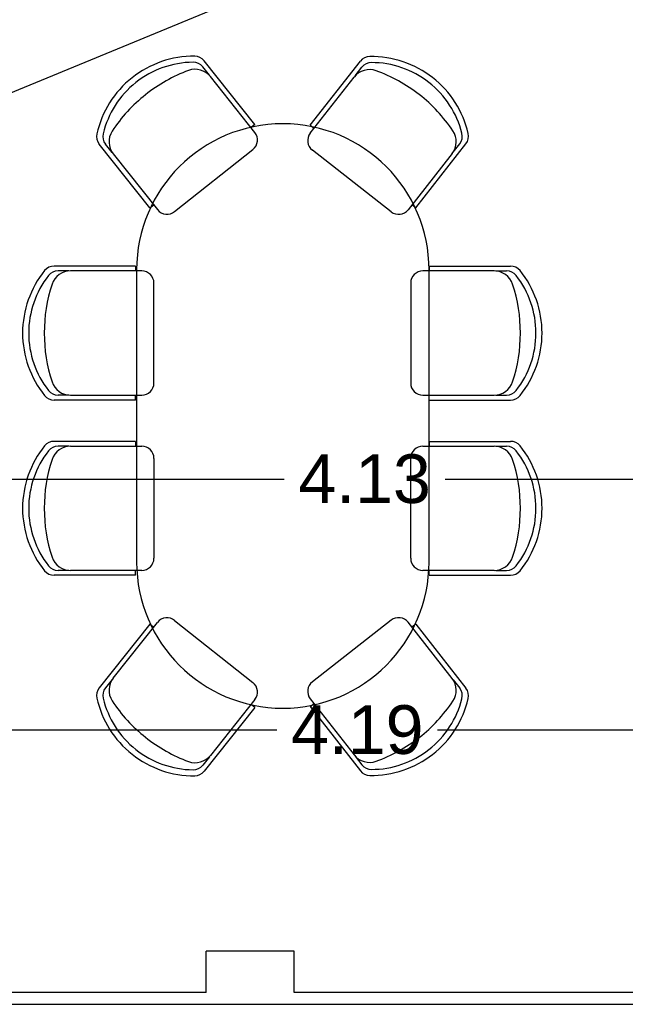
# Model space of a CAD drawing. Header units: metres. Extents: x -1 to 438, y -6 to 57.
# Tile 7 of 31: x 406.81 to 409.3, y 13.2 to 17.24. Entities that reach past the tile are written whole.
import ezdxf

# ---------------------------------------------------------------- set-up
doc = ezdxf.new("R2010")
doc.units = ezdxf.units.M
doc.header["$PDMODE"] = 65
doc.linetypes.add('CONTINUA', pattern=[0])
for name, color, linetype, lineweight in [('PB COTES', 7, 'CONTINUA', 25), ('PB LOCALS', 7, 'CONTINUA', 25), ('PB MOBLES', 7, 'CONTINUA', 25), ('PB MURS++', 7, 'CONTINUA', 25), ('PSC MURS ACTUAL', 7, 'CONTINUA', 25)]:
    doc.layers.add(name, color=color, linetype=linetype, lineweight=lineweight)
doc.styles.add('ARIAL', font='arial.ttf')
doc.dimstyles.new('DIMSTYLE_5', dxfattribs={"dimtxt": 0.2, "dimasz": 0.2, "dimexe": 0, "dimexo": 1e-06, "dimgap": 0.1, "dimtad": 0, "dimrnd": 0.01, "dimzin": 4, "dimdsep": 46, "dimtxsty": 'ARIAL', "dimblk1": 'ALL_ML_STRICH', "dimblk2": 'ALL_ML_STRICH', "dimsah": 1, "dimcen": 0, "dimse1": 1, "dimse2": 1, "dimclrd": 2, "dimclre": 2, "dimclrt": 2, "dimadec": 0, "dimazin": 0, "dimtfac": 1, "dimtdec": 0, "dimtix": 1, "dimtmove": 2, "dimatfit": 3, "dimfxl": 0, "dimtzin": 0, "dimlwd": 0, "dimlwe": 35, "dimarcsym": 0})

# ---------------------------------------------------------------- blocks, each defined once
blk = doc.blocks.new('OBJETO_COMPLEJO_0')
at = {"layer": 'PB MOBLES', "linetype": 'CONTINUA', "transparency": 33554687}
for p, q in [((407.2928, 16.2165), (407.2928, 15.0165)), ((408.4927, 15.0165), (408.4927, 16.2165))]:
    blk.add_line(p, q, dxfattribs=at)
for centre, start, end in [((407.8928, 16.2165), 0.0001, 179.9999), ((407.8928, 15.0165), 180.0001, 359.9999)]:
    blk.add_arc(centre, 0.5999, start, end, dxfattribs=at)
blk = doc.blocks.new('ALL_ML_STRICH')
at = {"color": 0, "linetype": 'ByBlock', "lineweight": -2}
for p, q in [((0, -0.5), (0, 0.5)), ((-0.3, -0.3), (0.3, 0.3)), ((-1, 0), (0.5, 0))]:
    blk.add_line(p, q, dxfattribs=at)
blk = doc.blocks.new('*D141')
at = {"layer": 'DEFPOINTS', "color": 2, "linetype": 'CONTINUA', "lineweight": 35, "transparency": 33554687}
for p in [(406.0913, 14.3274), (406.0913, 13.2006), (410.2764, 13.2006)]:
    blk.add_point(p, dxfattribs=at)
at = {"layer": 'PB COTES', "color": 2, "linetype": 'CONTINUA', "lineweight": -2, "transparency": 33554687}
for p, q in [((406.0913, 14.3274), (407.8681, 14.3274)), ((408.5281, 14.3274), (410.2764, 14.3274))]:
    blk.add_line(p, q, dxfattribs=at)
at = {"layer": 'PB COTES', "color": 2, "linetype": 'CONTINUA', "lineweight": 35, "transparency": 33554687, "xscale": 0.2, "yscale": 0.2, "zscale": 0.2, "rotation": 180}
blk.add_blockref('ALL_ML_STRICH', (406.0913, 14.3274), dxfattribs=at)
at = {"layer": 'PB COTES', "color": 2, "linetype": 'CONTINUA', "lineweight": 35, "transparency": 33554687, "xscale": 0.2, "yscale": 0.2, "zscale": 0.2}
blk.add_blockref('ALL_ML_STRICH', (410.2764, 14.3274), dxfattribs=at)
at = {"layer": 'PB COTES', "color": 2, "linetype": 'CONTINUA', "lineweight": 35, "transparency": 33554687, "insert": (408.1981, 14.3274), "char_height": 0.2, "width": 0.8, "attachment_point": 5, "style": 'ARIAL'}
blk.add_mtext('\\A1;{\\A1;{4.19\\H0.132000;\\S^ ;}}', dxfattribs=at)
blk = doc.blocks.new('*D171')
at = {"layer": 'DEFPOINTS', "color": 2, "linetype": 'CONTINUA', "lineweight": 35, "transparency": 33554687}
for p in [(410.2764, 16.6826), (406.1513, 15.3577), (406.1513, 13.5717)]:
    blk.add_point(p, dxfattribs=at)
at = {"layer": 'PB COTES', "color": 2, "linetype": 'CONTINUA', "lineweight": -2, "transparency": 33554687}
for p, q in [((406.1513, 15.3577), (407.8983, 15.3577)), ((408.5583, 15.3577), (410.2764, 15.3577))]:
    blk.add_line(p, q, dxfattribs=at)
at = {"layer": 'PB COTES', "color": 2, "linetype": 'CONTINUA', "lineweight": 35, "transparency": 33554687, "xscale": 0.2, "yscale": 0.2, "zscale": 0.2, "rotation": 180}
blk.add_blockref('ALL_ML_STRICH', (406.1513, 15.3577), dxfattribs=at)
at = {"layer": 'PB COTES', "color": 2, "linetype": 'CONTINUA', "lineweight": 35, "transparency": 33554687, "xscale": 0.2, "yscale": 0.2, "zscale": 0.2}
blk.add_blockref('ALL_ML_STRICH', (410.2764, 15.3577), dxfattribs=at)
at = {"layer": 'PB COTES', "color": 2, "linetype": 'CONTINUA', "lineweight": 35, "transparency": 33554687, "insert": (408.2283, 15.3577), "char_height": 0.2, "width": 0.8, "attachment_point": 5, "style": 'ARIAL'}
blk.add_mtext('\\A1;{\\A1;{4.13\\H0.132000;\\S^ ;}}', dxfattribs=at)

msp = doc.modelspace()

# ---------------------------------------------------------------- linework, layer by layer
at = {"layer": 'PB LOCALS', "color": 7, "linetype": 'CONTINUA', "lineweight": 25, "transparency": 33554687}
msp.add_line((406.14645, 13.20078), (410.27645, 13.20078), dxfattribs=at)
at = {"layer": 'PB MOBLES', "color": 180, "transparency": 33554687}
for p, q in [((407.77784, 16.81342), (407.5698, 17.07517)), ((408.00508, 16.81008), (408.21101, 17.07348)), ((407.59151, 17.01571), (407.56413, 17.05016)), ((408.18978, 17.01386), (408.21689, 17.04853)), ((407.77793, 16.78117), (407.59604, 17.01001)), ((408.00525, 16.77783), (408.1853, 17.00812)), ((407.77784, 16.81342), (407.76219, 16.80097)), ((408.00508, 16.81008), (408.02083, 16.79776)), ((407.34728, 16.4712), (407.13924, 16.73294)), ((407.19226, 16.69838), (407.16488, 16.73282)), ((407.44893, 16.45581), (407.7699, 16.71092)), ((408.33685, 16.45512), (408.01385, 16.70764)), ((408.43837, 16.47132), (408.64431, 16.73473)), ((408.59157, 16.69974), (408.61867, 16.73441)), ((407.19679, 16.69268), (407.37868, 16.46384)), ((408.58708, 16.694), (408.40704, 16.46371)), ((407.34728, 16.4712), (407.36294, 16.48364)), ((408.43837, 16.47132), (408.42262, 16.48364)), ((407.28865, 16.23215), (406.9543, 16.23215)), ((407.28865, 16.23215), (407.28865, 16.21215)), ((408.49273, 16.23215), (408.49273, 16.21215)), ((408.49273, 16.23215), (408.82708, 16.23215)), ((407.01435, 16.21215), (406.97035, 16.21215)), ((407.31395, 16.21215), (407.02163, 16.21215)), ((408.75975, 16.21215), (408.46743, 16.21215)), ((408.76703, 16.21215), (408.81104, 16.21215)), ((407.36395, 15.75215), (407.36395, 16.16215)), ((408.41743, 16.16215), (408.41743, 15.75215)), ((407.01435, 15.70215), (406.97035, 15.70215)), ((407.02163, 15.70215), (407.31395, 15.70215)), ((407.28865, 15.68215), (407.28865, 15.70215)), ((408.46743, 15.70215), (408.75975, 15.70215)), ((408.49273, 15.68215), (408.49273, 15.70215)), ((408.76703, 15.70215), (408.81104, 15.70215)), ((407.28865, 15.68215), (406.9543, 15.68215)), ((408.49273, 15.68215), (408.82708, 15.68215)), ((407.28865, 15.51243), (406.9543, 15.51243)), ((407.01435, 15.49243), (406.97035, 15.49243)), ((407.02163, 15.49243), (407.31395, 15.49243)), ((407.28865, 15.51243), (407.28865, 15.49243)), ((408.46743, 15.49243), (408.75975, 15.49243)), ((408.49273, 15.51243), (408.49273, 15.49243)), ((408.49273, 15.51243), (408.82708, 15.51243)), ((408.76703, 15.49243), (408.81104, 15.49243)), ((407.36395, 15.44243), (407.36395, 15.03243)), ((408.41743, 15.03243), (408.41743, 15.44243)), ((407.28865, 14.96243), (406.9543, 14.96243)), ((407.01435, 14.98243), (406.97035, 14.98243)), ((407.31395, 14.98243), (407.02163, 14.98243)), ((407.28865, 14.96243), (407.28865, 14.98243)), ((408.75975, 14.98243), (408.46743, 14.98243)), ((408.49273, 14.96243), (408.49273, 14.98243)), ((408.49273, 14.96243), (408.82708, 14.96243)), ((408.76703, 14.98243), (408.81104, 14.98243)), ((407.34728, 14.76174), (407.13924, 14.5)), ((407.19679, 14.54026), (407.37868, 14.7691)), ((407.34728, 14.76174), (407.36294, 14.7493)), ((407.44893, 14.77713), (407.7699, 14.52202)), ((408.33685, 14.77782), (408.01385, 14.52529)), ((408.58708, 14.53893), (408.40704, 14.76923)), ((408.43837, 14.76162), (408.42262, 14.7493)), ((408.43837, 14.76162), (408.64431, 14.49821)), ((407.19226, 14.53456), (407.16488, 14.50011)), ((408.59157, 14.5332), (408.61867, 14.49853)), ((407.77793, 14.45177), (407.59604, 14.22293)), ((408.00508, 14.42286), (408.02083, 14.43518)), ((408.00525, 14.45511), (408.1853, 14.22481)), ((407.77784, 14.41952), (407.5698, 14.15777)), ((407.77784, 14.41952), (407.76219, 14.43196)), ((408.00508, 14.42286), (408.21101, 14.15945)), ((407.59151, 14.21723), (407.56413, 14.18278)), ((408.18978, 14.21908), (408.21689, 14.18441))]:
    msp.add_line(p, q, dxfattribs=at)
for centre, radius, start, end in [((407.52811, 16.68565), 0.40842, 89.59367, 128.47884), ((407.52811, 16.68565), 0.38342, 90.53804, 128.47884), ((407.52498, 17.01905), 0.05, 38.47884, 90.53804), ((407.53066, 17.04405), 0.05, 38.47884, 89.59367), ((408.2504, 17.04269), 0.05, 90.86645, 141.98127), ((408.25628, 17.01773), 0.05, 89.92208, 141.98127), ((408.25582, 16.68431), 0.40842, 51.98127, 90.86645), ((408.25582, 16.68431), 0.38342, 51.98127, 89.92208), ((407.72516, 16.44011), 0.63435, 110.23694, 128.61194), ((407.53341, 16.96023), 0.08, 38.47884, 110.23694), ((408.24832, 16.95885), 0.08, 70.22317, 141.98127), ((408.06076, 16.4372), 0.63435, 51.84817, 70.22317), ((407.52811, 16.68565), 0.40842, 128.47884, 167.36401), ((407.52811, 16.68565), 0.38342, 128.47884, 166.41964), ((408.25582, 16.68431), 0.38342, 14.04047, 51.98127), ((408.25582, 16.68431), 0.40842, 13.0961, 51.98127), ((407.72285, 16.43827), 0.63435, 128.34573, 146.72074), ((408.06308, 16.43539), 0.63435, 33.73938, 52.11438), ((407.25942, 16.74245), 0.08, 146.72074, 218.47884), ((407.73878, 16.75006), 0.05, 308.47884, 38.47884), ((408.52406, 16.74328), 0.08, 321.98127, 33.73938), ((407.17838, 16.76405), 0.05, 167.36401, 218.47884), ((407.20402, 16.76394), 0.05, 166.41964, 218.47884), ((408.04464, 16.74703), 0.05, 141.98127, 231.98127), ((408.57928, 16.7652), 0.05, 321.98127, 14.04047), ((408.60492, 16.76553), 0.05, 321.98127, 13.0961), ((407.41782, 16.49495), 0.05, 218.47884, 308.47884), ((408.36765, 16.49451), 0.05, 231.98127, 321.98127), ((407.23329, 15.95715), 0.40842, 141.11483, 180), ((406.9543, 16.18215), 0.05, 90, 141.11483), ((408.82708, 16.18215), 0.05, 38.88517, 90), ((408.54809, 15.95715), 0.40842, 0, 38.88517), ((407.23329, 15.95715), 0.38342, 142.0592, 180), ((406.97035, 16.16215), 0.05, 90, 142.0592), ((407.02163, 16.13215), 0.08, 90, 161.7581), ((407.31395, 16.16215), 0.05, 0, 90), ((408.46743, 16.16215), 0.05, 90, 180), ((408.75975, 16.13215), 0.08, 18.2419, 90), ((408.81104, 16.16215), 0.05, 37.9408, 90), ((408.54809, 15.95715), 0.38342, 0, 37.9408), ((407.54812, 15.95862), 0.63435, 161.7581, 180.1331), ((408.23327, 15.95862), 0.63435, 359.8669, 18.2419), ((407.23329, 15.95715), 0.40842, 180, 218.88517), ((407.23329, 15.95715), 0.38342, 180, 217.9408), ((407.54812, 15.95567), 0.63435, 179.8669, 198.2419), ((408.23327, 15.95567), 0.63435, 341.7581, 0.1331), ((408.54809, 15.95715), 0.38342, 322.0592, 0), ((408.54809, 15.95715), 0.40842, 321.11483, 0), ((407.02163, 15.78215), 0.08, 198.2419, 270), ((407.31395, 15.75215), 0.05, 270, 0), ((408.46743, 15.75215), 0.05, 180, 270), ((408.75975, 15.78215), 0.08, 270, 341.7581), ((406.9543, 15.73215), 0.05, 218.88517, 270), ((406.97035, 15.75215), 0.05, 217.9408, 270), ((408.81104, 15.75215), 0.05, 270, 322.0592), ((408.82708, 15.73215), 0.05, 270, 321.11483), ((407.23329, 15.23743), 0.40842, 141.11483, 180), ((406.9543, 15.46243), 0.05, 90, 141.11483), ((406.97035, 15.44243), 0.05, 90, 142.0592), ((407.02163, 15.41243), 0.08, 90, 161.7581), ((407.31395, 15.44243), 0.05, 0, 90), ((408.46743, 15.44243), 0.05, 90, 180), ((408.75975, 15.41243), 0.08, 18.2419, 90), ((408.81104, 15.44243), 0.05, 37.9408, 90), ((408.82708, 15.46243), 0.05, 38.88517, 90), ((408.54809, 15.23743), 0.40842, 0, 38.88517), ((407.23329, 15.23743), 0.38342, 142.0592, 180), ((408.54809, 15.23743), 0.38342, 0, 37.9408), ((407.54812, 15.2389), 0.63435, 161.7581, 180.1331), ((408.23327, 15.2389), 0.63435, 359.8669, 18.2419), ((407.23329, 15.23743), 0.40842, 180, 218.88517), ((407.23329, 15.23743), 0.38342, 180, 217.9408), ((407.54812, 15.23596), 0.63435, 179.8669, 198.2419), ((408.23327, 15.23596), 0.63435, 341.7581, 0.1331), ((408.54809, 15.23743), 0.38342, 322.0592, 0), ((408.54809, 15.23743), 0.40842, 321.11483, 0), ((406.97035, 15.03243), 0.05, 217.9408, 270), ((407.02163, 15.06243), 0.08, 198.2419, 270), ((407.31395, 15.03243), 0.05, 270, 0), ((408.46743, 15.03243), 0.05, 180, 270), ((408.75975, 15.06243), 0.08, 270, 341.7581), ((408.81104, 15.03243), 0.05, 270, 322.0592), ((406.9543, 15.01243), 0.05, 218.88517, 270), ((408.82708, 15.01243), 0.05, 270, 321.11483), ((407.41782, 14.73799), 0.05, 51.52116, 141.52116), ((408.36765, 14.73843), 0.05, 38.01873, 128.01873), ((407.25942, 14.49048), 0.08, 141.52116, 213.27926), ((407.73878, 14.48288), 0.05, 321.52116, 51.52116), ((408.04464, 14.4859), 0.05, 128.01873, 218.01873), ((408.52406, 14.48966), 0.08, 326.26062, 38.01873), ((407.17838, 14.46888), 0.05, 141.52116, 192.63599), ((407.20402, 14.469), 0.05, 141.52116, 193.58036), ((408.57928, 14.46773), 0.05, 345.95953, 38.01873), ((408.60492, 14.46741), 0.05, 346.9039, 38.01873), ((407.52811, 14.54729), 0.40842, 192.63599, 231.52116), ((407.52811, 14.54729), 0.38342, 193.58036, 231.52116), ((407.72285, 14.79466), 0.63435, 213.27926, 231.65427), ((408.06308, 14.79755), 0.63435, 307.88562, 326.26062), ((408.25582, 14.54862), 0.38342, 308.01873, 345.95953), ((408.25582, 14.54862), 0.40842, 308.01873, 346.9039), ((407.72516, 14.79283), 0.63435, 231.38806, 249.76306), ((408.06076, 14.79574), 0.63435, 289.77683, 308.15183), ((407.52811, 14.54729), 0.38342, 231.52116, 269.46196), ((408.25582, 14.54862), 0.38342, 270.07792, 308.01873), ((407.52811, 14.54729), 0.40842, 231.52116, 270.40633), ((407.53341, 14.2727), 0.08, 249.76306, 321.52116), ((408.24832, 14.27409), 0.08, 218.01873, 289.77683), ((408.25582, 14.54862), 0.40842, 269.13355, 308.01873), ((407.52498, 14.21389), 0.05, 269.46196, 321.52116), ((407.53066, 14.18888), 0.05, 270.40633, 321.52116), ((408.2504, 14.19025), 0.05, 218.01873, 269.13355), ((408.25628, 14.21521), 0.05, 218.01873, 270.07792)]:
    msp.add_arc(centre, radius, start, end, dxfattribs=at)
at = {"layer": 'PB MURS++', "color": 7, "linetype": 'CONTINUA', "lineweight": 25, "transparency": 33554687}
msp.add_line((391.69645, 13.20078), (410.27645, 13.20078), dxfattribs=at)
at = {"layer": 'PSC MURS ACTUAL', "transparency": 33554687}
msp.add_line((412.61091, 19.34959), (406.67134, 16.90008), dxfattribs=at)
at = {"layer": 'PSC MURS ACTUAL', "color": 180, "linetype": 'CONTINUA', "transparency": 33554687}
for p, q in [((407.57874, 13.24959), (407.57874, 13.41859)), ((407.93874, 13.41859), (407.57874, 13.41859)), ((407.93874, 13.24959), (407.93874, 13.41859)), ((407.57874, 13.24959), (404.63874, 13.24959)), ((410.86874, 13.24959), (407.93874, 13.24959))]:
    msp.add_line(p, q, dxfattribs=at)

# ---------------------------------------------------------------- block references
at = {"layer": 'PB MOBLES', "linetype": 'CONTINUA', "transparency": 33554687}
msp.add_blockref('OBJETO_COMPLEJO_0', (0, 0), dxfattribs=at)

# ---------------------------------------------------------------- dimensions: what is measured, and where the dimension line sits
at = {"layer": 'PB COTES', "color": 2, "linetype": 'CONTINUA', "lineweight": 35, "transparency": 33554687}
for base, p1, p2, picture, middle in [((410.27645, 15.35765), (406.15127, 13.5717), (410.27645, 16.68257), '*D171', (408.22831, 15.35765)), ((410.27645, 14.32739), (406.09127, 13.20061), (410.27645, 13.20061), '*D141', (408.1981, 14.32739))]:
    dim = msp.add_linear_dim(base=base, p1=p1, p2=p2, dimstyle='DIMSTYLE_5', override={"dimpost": '<>', "dimclrd": 2, "dimclre": 2, "dimclrt": 2, "dimlwd": 0, "dimlwe": 35}, dxfattribs=at)
    dim.commit()
    dim.dimension.update_dxf_attribs({"geometry": picture, "text_midpoint": middle, "dimtype": 160})

doc.saveas('drawing.dxf')
